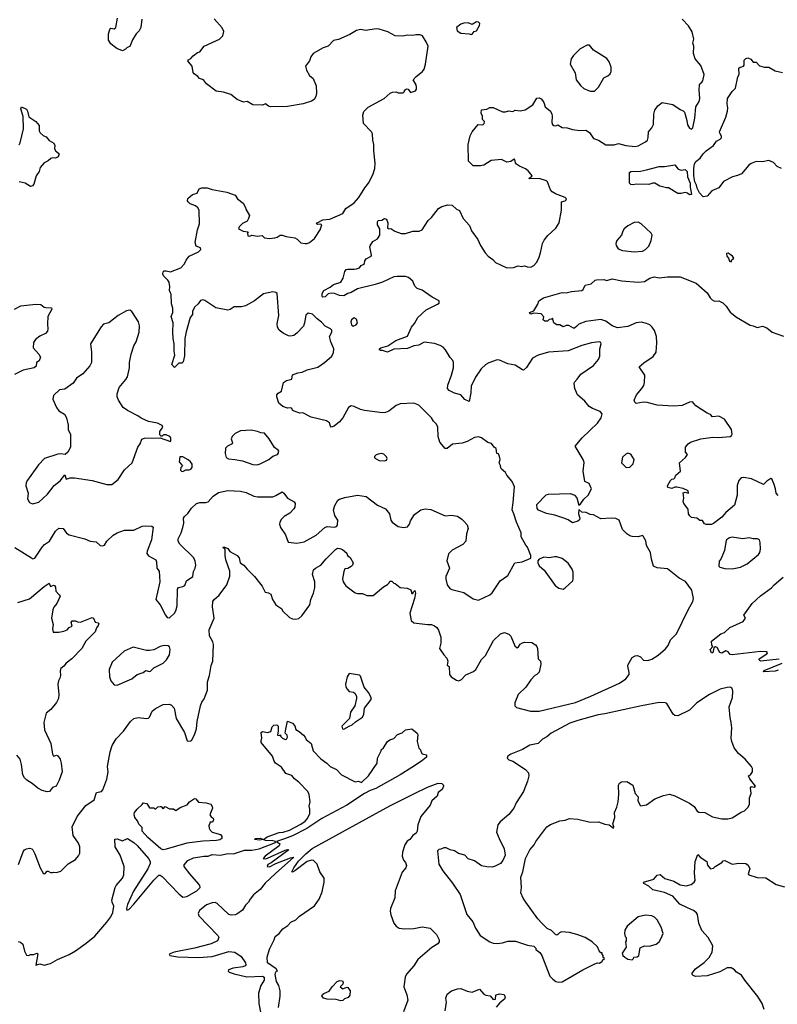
# Model space of a CAD drawing. Extents: x 2220520 to 2384350, y 721165 to 893491.
# Tile 115 of 256: x 2278341 to 2285596, y 797466 to 806900. Entities that reach past the tile are written whole.
import ezdxf

# ---------------------------------------------------------------- set-up
doc = ezdxf.new("R2010")
doc.units = 0

msp = doc.modelspace()

# ---------------------------------------------------------------- linework, layer by layer
at = {"layer": '0CON20XD'}
for points in [[(2279511.2, 806905), (2279502.5, 806825), (2279486.1, 806793.9), (2279457.5, 806765), (2279421.7, 806708.3), (2279395, 806642.5), (2279370, 806635), (2279353, 806617), (2279325, 806602.5), (2279273, 806623), (2279245, 806642.5), (2279215, 806667.5), (2279197.5, 806695), (2279192.5, 806705), (2279192.5, 806765), (2279203.3, 806805), (2279215, 806817.5), (2279245, 806812.5), (2279263.3, 806825), (2279278.8, 806915)], [(2281264.1, 802035.9), (2281285, 802043.3), (2281355, 802036.2), (2281375, 802043.3), (2281385, 802057.5), (2281387.5, 802105), (2281359.1, 802149.1), (2281347.5, 802205), (2281358, 802245), (2281386.2, 802295), (2281405, 802307.5), (2281455, 802322.9), (2281575, 802343.1), (2281660.7, 802330.7), (2281768.3, 802248.3), (2281843.1, 802213.1), (2281882, 802165), (2281896.2, 802105), (2281906.7, 802085), (2281965, 802044), (2282016.1, 802036.1), (2282055, 802042), (2282074, 802065), (2282083, 802097), (2282121.7, 802158.3), (2282183.8, 802205), (2282225, 802214.4), (2282278.3, 802208.3), (2282415, 802146.2), (2282475, 802154), (2282535, 802142), (2282576.7, 802115), (2282589.7, 802099.7), (2282625, 802060), (2282635.8, 802025), (2282621.4, 801975), (2282614, 801905), (2282585, 801871.2), (2282481.3, 801818.7), (2282447.5, 801782.5), (2282432.2, 801715), (2282456.9, 801645), (2282422.5, 801565), (2282420.5, 801540.5), (2282434.1, 801484.1), (2282461.2, 801451.2), (2282480.3, 801440.3), (2282595, 801411.2), (2282685, 801352), (2282735, 801338), (2282845, 801388), (2282865, 801408.8), (2282943.3, 801525), (2283015, 801573.3), (2283082.5, 801695), (2283153.9, 801706.1), (2283235, 801740), (2283237.5, 801765), (2283203.3, 801845), (2283186.7, 801865), (2283142, 801945), (2283142, 801985), (2283097.5, 802085), (2283074.3, 802165), (2283055.8, 802205), (2283068, 802275), (2283080, 802425), (2283057.5, 802475), (2283007.5, 802535), (2282993, 802563), (2282955, 802592.5), (2282947.5, 802605), (2282947, 802627), (2282932.5, 802655), (2282942.5, 802685), (2282937.5, 802715), (2282925, 802740), (2282910, 802745), (2282903, 802793), (2282883.6, 802803.6), (2282858.8, 802838.8), (2282825, 802848), (2282765, 802893.3), (2282735, 802903.1), (2282695, 802895.7), (2282625, 802858), (2282577.9, 802842.1), (2282485, 802832.5), (2282435, 802790), (2282415, 802790), (2282363.6, 802853.6), (2282349.4, 802905), (2282344.4, 802994.4), (2282332.5, 803025), (2282303.1, 803053.1), (2282285, 803086.7), (2282165, 803206.7), (2282115, 803226.2), (2281985, 803220), (2281947.5, 803205), (2281875, 803148.8), (2281845, 803136), (2281815, 803132.5), (2281644.5, 803154.5), (2281605, 803165.7), (2281545, 803193.8), (2281515, 803200), (2281490, 803185), (2281436.2, 803085), (2281405, 803046.7), (2281352.5, 803005), (2281325, 802996.7), (2281316.1, 803006.1), (2281306.4, 803036.4), (2281277.8, 803057.8), (2281132.5, 803092.5), (2281051.7, 803131.7), (2281025, 803130), (2280968.3, 803148.3), (2280957.5, 803155), (2280945, 803177.5), (2280935, 803182.5), (2280905, 803176.7), (2280862.5, 803195), (2280822.5, 803225), (2280802.5, 803285), (2280802.5, 803305), (2280815, 803322.5), (2280848.8, 803341.2), (2280866.4, 803423.6), (2280895, 803443.8), (2280947.5, 803455), (2280953.6, 803496.4), (2281003.6, 803516.4), (2281047, 803523), (2281095, 803546.2), (2281197.7, 803572.3), (2281260, 803615), (2281328.8, 803675), (2281347.3, 803712.7), (2281350, 803745), (2281321.2, 803815), (2281308.8, 803865), (2281331.2, 803905), (2281331.2, 803925), (2281318.3, 803938.3), (2281265, 803963.8), (2281232.7, 804002.7), (2281188.8, 804035), (2281145, 804078), (2281105, 804087.5), (2281082.2, 804067.8), (2281069.5, 803995), (2281057.8, 803965), (2280995, 803895.7), (2280965.4, 803874.6), (2280935, 803868.2), (2280915, 803871.5), (2280865, 803895.5), (2280824.4, 803925), (2280808.5, 803955), (2280808.2, 803985), (2280822.5, 804065), (2280805.6, 804275), (2280795, 804287.1), (2280765, 804292.9), (2280676.7, 804273.3), (2280588.8, 804205), (2280505, 804158.9), (2280465, 804149.5), (2280395, 804150), (2280356.4, 804123.6), (2280335, 804118.1), (2280217.9, 804137.9), (2280115, 804208), (2280094.2, 804215.8), (2280071.2, 804208.8), (2280051.7, 804178.3), (2280015.9, 804144.1), (2279996.7, 804105), (2279996.7, 804075), (2279973.3, 804045), (2279935, 803910), (2279924.2, 803845), (2279920.5, 803679.5), (2279907.7, 803622.3), (2279895, 803610), (2279865, 803607.5), (2279825, 803567.5), (2279797.5, 803595), (2279827.5, 803685), (2279820, 803725), (2279821.2, 803795), (2279810, 803845), (2279806.2, 803905), (2279810, 803995), (2279792.5, 804055), (2279806.7, 804095), (2279806.7, 804135), (2279796.4, 804176.4), (2279791.7, 804271.7), (2279783.8, 804283.8), (2279776.7, 804305), (2279780, 804345), (2279771.2, 804385), (2279760, 804405), (2279718.8, 804445), (2279711.2, 804465), (2279716.7, 804485), (2279725, 804493.3), (2279745, 804494), (2279786.1, 804483.9), (2279885, 804523.3), (2279918.3, 804561.7), (2279933.8, 804595), (2279965, 804633.8), (2280055, 804676.5), (2280077.3, 804697.3), (2280074.2, 804714.2), (2280030.5, 804730.5), (2280020.5, 804765), (2280042.9, 804885), (2280061.8, 804945), (2280058.6, 805075), (2280047.4, 805097.4), (2280025, 805116), (2279975, 805136.2), (2279953.3, 805155), (2279946.7, 805165), (2279952, 805188), (2279995, 805224.3), (2280041.2, 805238.8), (2280059.3, 805280.7), (2280085, 805290), (2280135, 805288.8), (2280185, 805274), (2280325, 805248.8), (2280405, 805218.8), (2280427.5, 805185), (2280481.7, 805141.7), (2280505, 805100), (2280507.5, 805085), (2280542.5, 805025), (2280532.5, 804995), (2280519.3, 804970.7), (2280473.9, 804946.1), (2280442.5, 804915), (2280437, 804897), (2280482.7, 804872.7), (2280528.3, 804868.3), (2280522.5, 804857.5), (2280525, 804830), (2280545, 804826.7), (2280565, 804836.7), (2280615, 804826.7), (2280661.7, 804831.7), (2280685, 804810.8), (2280735, 804802.9), (2280785, 804808.6), (2280806.7, 804815), (2280835, 804836.7), (2280855, 804836.2), (2280892.9, 804822.9), (2280975, 804810), (2280997.9, 804797.9), (2281033.2, 804763.2), (2281074.3, 804754.3), (2281095, 804756), (2281116.7, 804765), (2281163.8, 804805), (2281217.5, 804885), (2281233.3, 804935), (2281220.5, 804940.5), (2281195, 804938.8), (2281183.8, 804945), (2281190.8, 804955), (2281245, 804983.5), (2281311.1, 804988.9), (2281435, 805044.2), (2281465, 805091.2), (2281545, 805143.8), (2281590, 805195), (2281645, 805287.5), (2281682.5, 805335), (2281723.3, 805415), (2281741.2, 805475), (2281743.8, 805525), (2281731.2, 805645), (2281733.8, 805705), (2281723.8, 805745), (2281720, 805805), (2281710, 805825), (2281634, 805905), (2281626.2, 805985), (2281638.3, 806021.7), (2281677.7, 806062.3), (2281830, 806145), (2281890, 806195), (2281910, 806205), (2281945, 806207.5), (2281965, 806200), (2282015, 806200), (2282027, 806213), (2282027.5, 806225), (2282045, 806238.8), (2282062.5, 806235), (2282083.3, 806203.3), (2282133, 806217), (2282142.5, 806235), (2282142.5, 806255), (2282137, 806277), (2282110, 806325), (2282136.7, 806355), (2282200, 806405), (2282213.3, 806425), (2282228.8, 806475), (2282254.3, 806645), (2282235, 806688.8), (2282198, 806745), (2282175, 806754), (2282135, 806756), (2282105, 806750), (2282055, 806750.8), (2282011.2, 806741.2), (2281936.7, 806745), (2281866.7, 806785), (2281785, 806808.9), (2281755, 806811.4), (2281655, 806798), (2281605, 806805.8), (2281565, 806796), (2281501.7, 806758.3), (2281395, 806711.2), (2281345, 806701.2), (2281295, 806646.2), (2281248.3, 806631.7), (2281152.5, 806575), (2281130, 806545), (2281116, 806505), (2281078.8, 806455), (2281086.7, 806415), (2281115.7, 806365.7), (2281150, 806335), (2281180, 806265), (2281182.5, 806195), (2281176.2, 806165), (2281160, 806135), (2281135, 806118.1), (2281055.4, 806094.6), (2280905, 806068.9), (2280744.5, 806064.5), (2280725, 806070), (2280695, 806093.3), (2280665, 806082.5), (2280575, 806084.3), (2280520, 806115), (2280485, 806111.2), (2280423.3, 806135), (2280363.9, 806183.9), (2280294.3, 806204.3), (2280222.5, 806215), (2280130, 806285), (2280100, 806325), (2280062.5, 806335), (2280045.9, 806355.9), (2280010.7, 806380.7), (2280002.5, 806395), (2279994.4, 806454.4), (2279956.7, 806495), (2279952.5, 806505), (2279957.5, 806515), (2279981.2, 806528.8), (2280003.3, 806555), (2280045, 806586.7), (2280067.5, 806592.5), (2280107.5, 806645), (2280255.8, 806714.2), (2280286.7, 806745), (2280296.4, 806786.4), (2280280.5, 806820.5), (2280205, 806906.7)], [(2281406.7, 801833.3), (2281433.6, 801823.6), (2281475, 801790), (2281480, 801765), (2281506.4, 801746.4), (2281533.8, 801695), (2281528, 801675), (2281515, 801660), (2281485, 801642.5), (2281455, 801640), (2281445.8, 801614.2), (2281432.7, 801542.7), (2281440, 801515), (2281465, 801474), (2281555, 801408), (2281575, 801401.2), (2281625, 801401.2), (2281665, 801382.5), (2281726.1, 801383.9), (2281825, 801466.7), (2281863, 801487), (2281880, 801505), (2281885, 801520), (2281905, 801520), (2281925, 801500), (2281938.3, 801498.3), (2281985, 801460), (2282053, 801453), (2282087, 801437), (2282095, 801402.5), (2282106.4, 801403.6), (2282111.7, 801418.3), (2282125, 801430), (2282130, 801405), (2282120.8, 801355), (2282078.6, 801215), (2282090, 801145), (2282115, 801121.2), (2282245, 801103.8), (2282285, 801106.2), (2282315, 801090.8), (2282335, 801076), (2282352.4, 801052.4), (2282375.6, 800985), (2282374.4, 800925.6), (2282360.8, 800875), (2282403.2, 800813.2), (2282433.1, 800783.1), (2282442.5, 800755), (2282433.3, 800715), (2282452.5, 800702.5), (2282455.6, 800625), (2282472, 800605), (2282525, 800572.2), (2282545, 800566.9), (2282572, 800578), (2282615, 800623.8), (2282685.4, 800654.6), (2282709.2, 800675), (2282765, 800770), (2282800.9, 800809.1), (2282877.7, 800952.3), (2282944.1, 801015.9), (2282985, 801028.8), (2283025, 801013.3), (2283045, 800992.5), (2283081.7, 800901.7), (2283105, 800882.5), (2283119.3, 800890.7), (2283134.1, 800915.9), (2283155, 800930), (2283175, 800936.7), (2283245, 800931.2), (2283280.5, 800910.5), (2283292, 800895), (2283299.2, 800875), (2283307, 800777), (2283327.5, 800755), (2283333.3, 800725), (2283315, 800650), (2283295, 800627.5), (2283273.6, 800616.4), (2283235.7, 800574.3), (2283189.2, 800505), (2283115, 800433.3), (2283083.8, 800355), (2283083.3, 800325), (2283100, 800310), (2283232.5, 800275), (2283316.2, 800275), (2283665, 800359), (2283811.8, 800418.2), (2284086.5, 800543.5), (2284144.2, 800585), (2284176.7, 800625), (2284178.8, 800645), (2284164.3, 800704.3), (2284167, 800723), (2284205, 800790), (2284235, 800806), (2284257.5, 800807.5), (2284285, 800794), (2284314.3, 800764.3), (2284355, 800760), (2284395, 800774.4), (2284455, 800811.9), (2284527.2, 800872.8), (2284550, 800905), (2284572.7, 800957.3), (2284630.8, 801015), (2284741.2, 801245), (2284788.8, 801325), (2284793.8, 801355), (2284776.7, 801435), (2284715.8, 801515.8), (2284655, 801549.2), (2284545, 801636.9), (2284445, 801648), (2284411.2, 801665), (2284391.4, 801731.4), (2284382, 801795), (2284345, 801863.3), (2284335.8, 801905.8), (2284313, 801953), (2284305, 801957.5), (2284265, 801945.7), (2284205, 801948.6), (2284185.5, 801955.5), (2284155, 801972.9), (2284115.4, 802015.4), (2284083.4, 802103.4), (2284049.4, 802119.4), (2284005, 802124.4), (2283905, 802118.8), (2283835, 802156), (2283805, 802158.8), (2283765, 802177.5), (2283725, 802180.8), (2283695, 802206), (2283693.8, 802165), (2283704.8, 802125), (2283701.8, 802108.2), (2283685.7, 802094.3), (2283635, 802079.8), (2283595, 802106.4), (2283552.4, 802125), (2283465, 802152.9), (2283385, 802168.4), (2283310.4, 802200.4), (2283298.1, 802218.1), (2283294, 802256), (2283383.8, 802346.2), (2283405, 802354.9), (2283615, 802359.3), (2283655, 802343.4), (2283677.8, 802317.8), (2283695, 802248.2), (2283716.2, 802263.8), (2283745, 802305.8), (2283786.2, 802345), (2283817.1, 802405), (2283794.2, 802455), (2283754.4, 802474.4), (2283738, 802575), (2283746.1, 802656.1), (2283736.2, 802685), (2283661.2, 802815), (2283728.8, 802895), (2283873.8, 803035), (2283910, 803085), (2283920, 803125), (2283900, 803145), (2283825, 803173.3), (2283795, 803192.5), (2283753.3, 803245), (2283683.3, 803305), (2283656.7, 803365), (2283650, 803415), (2283652.7, 803427.3), (2283680, 803455), (2283713.3, 803505), (2283835, 803586.7), (2283882.5, 803645), (2283897.5, 803675), (2283896.2, 803745), (2283908.8, 803795), (2283906.1, 803806.1), (2283895, 803813.3), (2283869.5, 803810.5), (2283815.8, 803804.2), (2283725, 803778.6), (2283594.3, 803725.7), (2283405, 803714.4), (2283305, 803685.6), (2283253.4, 803656.6), (2283195, 803566.7), (2283165, 803543.3), (2283155, 803543.8), (2283085, 803588.8), (2283014.2, 803604.2), (2282935, 803638.8), (2282915, 803640), (2282835, 803613.8), (2282805, 803596.2), (2282760, 803555), (2282706.2, 803475), (2282665, 803387.5), (2282660.5, 803325), (2282645, 803242.5), (2282605, 803260), (2282565, 803306), (2282505, 803321.4), (2282455, 803348), (2282437.5, 803365), (2282440.3, 803399.7), (2282477.5, 803495), (2282494.3, 803565), (2282495.5, 803615.5), (2282488.6, 803635), (2282463.4, 803663.4), (2282417.4, 803737.4), (2282395, 803762.5), (2282368.9, 803778.9), (2282315, 803797.1), (2282215, 803809.2), (2282165, 803780), (2282115, 803774.3), (2282055, 803748.1), (2281925, 803742.5), (2281865, 803713.8), (2281815, 803730), (2281795, 803730), (2281788.3, 803738.3), (2281787.5, 803745), (2281800, 803755), (2281865.6, 803774.4), (2281944, 803825), (2282055, 803868.8), (2282094.2, 803955), (2282121.9, 803988.1), (2282154, 804045), (2282235, 804118.8), (2282342.5, 804175), (2282357.5, 804185), (2282357.5, 804205), (2282291.2, 804241.2), (2282195, 804308), (2282146.2, 804325), (2282125, 804346.7), (2282105, 804396.2), (2282065, 804431.2), (2282035, 804439.2), (2281955, 804440.8), (2281925, 804435.7), (2281815, 804386.4), (2281745, 804363.3), (2281575, 804322.5), (2281515, 804285.8), (2281485, 804277.5), (2281443.9, 804253.9), (2281405, 804256), (2281357, 804277), (2281325, 804280), (2281295, 804272), (2281265, 804246.2), (2281245, 804240), (2281237.5, 804247.5), (2281239.2, 804275), (2281255, 804306.2), (2281314.1, 804335.9), (2281347.3, 804362.7), (2281415, 804386.7), (2281440, 804425), (2281453.8, 804486.2), (2281467.5, 804505), (2281485, 804511.2), (2281545, 804508.8), (2281565, 804513.8), (2281595, 804523.3), (2281610, 804545), (2281630, 804555), (2281642.5, 804565), (2281645, 804590), (2281660.5, 804609.5), (2281707, 804633), (2281710, 804645), (2281693.3, 804725), (2281696.4, 804733.6), (2281722.5, 804775), (2281769.1, 804800.9), (2281790, 804835), (2281791.2, 804895), (2281766.2, 804935), (2281766.4, 804963.6), (2281772.5, 804975), (2281810.5, 804979.5), (2281835, 804993.8), (2281855, 804988.8), (2281868, 804955), (2281865, 804902.5), (2281875, 804897.5), (2281895, 804900), (2281935, 804874.4), (2281995, 804850.6), (2282035, 804850.6), (2282105, 804873.1), (2282166.8, 804873.2), (2282195, 804886.2), (2282253.9, 804976.1), (2282284, 805005), (2282350.5, 805089.5), (2282385, 805110), (2282442.5, 805125), (2282483.4, 805123.4), (2282525, 805086), (2282552, 805072), (2282588, 804995), (2282648.8, 804928.8), (2282667.9, 804877.9), (2282728, 804795), (2282755, 804737.5), (2282798, 804665), (2282826.7, 804635), (2282872.7, 804602.7), (2282896.7, 804575), (2283005, 804522.5), (2283070, 804525), (2283115, 804540.8), (2283145, 804536.2), (2283175, 804541.2), (2283205, 804531.2), (2283235, 804530), (2283265, 804543.3), (2283291.2, 804575), (2283313.3, 804615), (2283330, 804665), (2283346.7, 804755), (2283362.3, 804787.7), (2283398.3, 804831.7), (2283475, 804902.5), (2283506.2, 804955), (2283530, 805075), (2283530, 805155), (2283566.1, 805163.9), (2283575.9, 805174.1), (2283576, 805185), (2283565, 805196), (2283471.9, 805231.9), (2283441.7, 805251.7), (2283425, 805271.4), (2283395, 805346.7), (2283385.6, 805355.6), (2283315, 805377.3), (2283220, 805375), (2283222, 805385), (2283244, 805396), (2283248.8, 805405), (2283210.5, 805450.5), (2283185, 805469.6), (2283126.2, 805495), (2283099.2, 805515), (2283087.9, 805527.9), (2283081.7, 805561.7), (2283075, 805562.5), (2283045, 805540), (2283005.6, 805535.6), (2282955, 805560), (2282855, 805550), (2282785, 805507.1), (2282755, 805499.4), (2282685, 805500), (2282640, 805545), (2282636.7, 805705), (2282653.8, 805786.2), (2282673.8, 805825), (2282732.5, 805895), (2282775, 805892.9), (2282787.8, 805905), (2282790.8, 805925), (2282772.5, 805945), (2282773.8, 805975), (2282762, 806005), (2282762.5, 806035), (2282815, 806043.3), (2282845, 806057.5), (2282875, 806057.5), (2282965, 806016.7), (2282995, 806017.5), (2283025, 806026.7), (2283065, 806020), (2283085, 806032.5), (2283135, 806027.5), (2283183, 806037), (2283255.9, 806084.1), (2283295, 806147.5), (2283315, 806152.5), (2283335, 806142.5), (2283347.3, 806127.3), (2283361.2, 806105), (2283373.3, 806065), (2283425, 806022.5), (2283436.4, 805996.4), (2283441.2, 805975), (2283435.8, 805915), (2283442, 805895), (2283455, 805886), (2283475.9, 805884.1), (2283495, 805892.5), (2283535, 805868), (2283585, 805864), (2283635, 805846.9), (2283705, 805837.5), (2283762.3, 805842.3), (2283798.3, 805818.3), (2283835, 805762.5), (2283885, 805744.4), (2283955, 805701.4), (2284035, 805700.8), (2284075, 805714.4), (2284145, 805693.5), (2284234.7, 805684.7), (2284265, 805692.5), (2284335, 805729.6), (2284352.2, 805745), (2284360.9, 805770.9), (2284364.2, 805825), (2284395, 805864), (2284409.5, 805895), (2284414.4, 805995), (2284425, 806033.3), (2284452, 806075), (2284495, 806106), (2284595, 806088.8), (2284665, 806040), (2284695, 806027.5), (2284707.5, 806015), (2284728.9, 805935), (2284735, 805891.2), (2284755, 805859.2), (2284775, 805850), (2284787.1, 805865), (2284807.1, 805955), (2284815.9, 806064.1), (2284848, 806115), (2284855.8, 806145), (2284847.1, 806225), (2284850.8, 806275), (2284855, 806286.7), (2284875, 806300), (2284884.2, 806315), (2284896.9, 806375), (2284865, 806460), (2284810, 806525), (2284793.3, 806575), (2284796, 806645), (2284788.8, 806675), (2284796.1, 806713.9), (2284780.6, 806785), (2284745, 806840), (2284685, 806906.2)], [(2282665, 806757.5), (2282675, 806762.5), (2282693.9, 806786.1), (2282715, 806792.5), (2282745.7, 806844.3), (2282747.1, 806865), (2282735, 806877.1), (2282715, 806880), (2282675, 806854), (2282635, 806868.8), (2282593.9, 806866.1), (2282565, 806856.7), (2282524.1, 806825.9), (2282531.7, 806791.7), (2282565, 806771.2), (2282645.9, 806765.9), (2282665, 806757.5)], [(2283845, 806213.8), (2283885, 806253.8), (2283935, 806342.5), (2283975, 806363.3), (2283995, 806382.5), (2284006.7, 806405), (2284006.2, 806445), (2283987.7, 806497.7), (2283965, 806527.5), (2283835, 806606.7), (2283796.7, 806655), (2283775, 806655.6), (2283709.5, 806620.5), (2283644.1, 806555.9), (2283621.2, 806525), (2283612, 806475), (2283662.1, 806392.1), (2283670, 806325), (2283714.2, 806265), (2283745, 806240), (2283805, 806213.8), (2283845, 806213.8)], [(2285637.5, 805475), (2285595, 805493.8), (2285561.2, 805531.2), (2285515, 805550), (2285455, 805537.1), (2285395, 805541.1), (2285346.9, 805523.1), (2285325, 805507.1), (2285255, 805424.2), (2285216.4, 805406.4), (2285165.9, 805395.9), (2285079.7, 805350.3), (2285035, 805289.2), (2284970.8, 805259.2), (2284925, 805208.8), (2284885, 805204.2), (2284850.7, 805240.7), (2284830, 805285), (2284824, 805315), (2284805.7, 805345.7), (2284796.7, 805405), (2284797.8, 805475), (2284802.1, 805517.9), (2284815, 805541.2), (2284858, 805572), (2284885, 805615.8), (2284914.3, 805645), (2284986.7, 805695), (2285014, 805735), (2285050, 805755), (2285061.7, 805768.3), (2285061.2, 805785), (2285045, 805812.5), (2285044.3, 805825), (2285104.2, 805965), (2285118.6, 806025), (2285124, 806055), (2285116, 806095), (2285120, 806145), (2285165, 806211.2), (2285195.8, 806245), (2285218.8, 806351.2), (2285230, 806375), (2285227.5, 806435), (2285240, 806445), (2285257.5, 806447.5), (2285272.5, 806455), (2285277.5, 806465), (2285279.3, 806510.7), (2285295, 806526.7), (2285315, 806533.8), (2285341.7, 806521.7), (2285364.1, 806494.1), (2285395, 806492.5), (2285426.4, 806456.4), (2285475, 806446.7), (2285515, 806446.7), (2285575, 806408.6), (2285644.5, 806394.5)], [(2278335, 805702.5), (2278345, 805720), (2278376.2, 805855), (2278373, 805973), (2278353.6, 806046.4), (2278360, 806065), (2278405, 806043.8), (2278417.1, 806025), (2278430, 805970), (2278495, 805926), (2278526.8, 805886.8), (2278526.4, 805836.4), (2278537.5, 805815), (2278565, 805790), (2278595, 805777.5), (2278623.9, 805743.9), (2278668.3, 805718.3), (2278676.2, 805695), (2278673.3, 805665), (2278685, 805642.5), (2278695, 805636.7), (2278720, 805615), (2278710, 805585), (2278685, 805573.8), (2278655, 805576.7), (2278639.3, 805570.7), (2278613.6, 805546.4), (2278575, 805528.8), (2278536.2, 805485), (2278528, 805445), (2278498.8, 805405), (2278475.7, 805324.3), (2278465, 805306.7), (2278445, 805303.3), (2278395, 805333.3), (2278335, 805348)], [(2284755, 805223.1), (2284737.8, 805237.8), (2284715, 805244.2), (2284675, 805233.8), (2284645, 805233.3), (2284555, 805287.5), (2284535, 805287.5), (2284470, 805305), (2284425, 805333.8), (2284405, 805334), (2284365, 805321.2), (2284245, 805323.3), (2284215, 805317.5), (2284195, 805322.5), (2284180, 805335), (2284180, 805435), (2284193.3, 805446.7), (2284285, 805450), (2284345, 805460), (2284465, 805493.3), (2284515, 805493.3), (2284615, 805510), (2284647.1, 805467.1), (2284675, 805457.5), (2284715, 805463.8), (2284732, 805445), (2284737.5, 805395), (2284761.2, 805335), (2284760.8, 805295), (2284775, 805223.8), (2284755, 805223.1)], [(2284225, 804677.1), (2284305, 804682), (2284335, 804698), (2284365, 804731.2), (2284389.2, 804785), (2284396.7, 804835), (2284387.5, 804855), (2284294.1, 804944.1), (2284265, 804958.8), (2284225, 804956.2), (2284165.9, 804924.1), (2284130, 804895), (2284116.1, 804873.9), (2284104, 804835), (2284058.8, 804785), (2284051.2, 804755), (2284053.3, 804735), (2284073.9, 804703.9), (2284115, 804688.8), (2284225, 804677.1)], [(2285155, 804580), (2285161.7, 804598.3), (2285180, 804615), (2285166.7, 804635), (2285145, 804651.2), (2285125, 804662.5), (2285110, 804660), (2285113, 804633), (2285130, 804615), (2285140, 804585), (2285155, 804580)], [(2284646, 802554), (2284670, 802575), (2284658.8, 802655), (2284716.7, 802705), (2284737.5, 802735), (2284717.5, 802757.5), (2284716.4, 802803.6), (2284743.2, 802836.8), (2284765, 802850.8), (2284865.6, 802884.4), (2284978.8, 802901.2), (2285034.3, 802895.7), (2285145, 802906), (2285158.8, 802915), (2285165, 802930), (2285157.1, 802975), (2285091.7, 803071.7), (2285035, 803100), (2284975, 803096.2), (2284955, 803118), (2284925, 803130), (2284815, 803200.8), (2284785, 803237.1), (2284755, 803235.5), (2284685, 803204.5), (2284605, 803196.8), (2284445, 803207.3), (2284348.5, 803231.5), (2284315, 803233.8), (2284245, 803224), (2284231.2, 803235), (2284225.7, 803255.7), (2284248.9, 803305), (2284300.5, 803365), (2284317.8, 803395), (2284325.4, 803424.6), (2284328.8, 803495), (2284273.8, 803575), (2284317, 803613), (2284406.8, 803673.2), (2284435.8, 803715), (2284443.1, 803805), (2284439.2, 803865), (2284420.7, 803920.7), (2284398.6, 803955), (2284375.8, 803975), (2284345, 803990), (2284295, 804001.1), (2284246.2, 803995), (2284165, 803959.4), (2284065, 803948.6), (2284015, 803967.1), (2283955, 804012.3), (2283905, 804027.9), (2283763.2, 804006.8), (2283697.3, 803982.7), (2283677, 803963), (2283655, 803943.8), (2283645, 803943.8), (2283600.7, 803970.7), (2283575, 803970), (2283545, 803957.5), (2283515, 803977.5), (2283485, 803976.7), (2283467.5, 803985), (2283457.5, 803995), (2283445, 804040), (2283435, 804030), (2283411.7, 804028.3), (2283397, 804013), (2283370.7, 804010.7), (2283353.6, 804023.6), (2283361.7, 804051.7), (2283335, 804082.5), (2283265, 804087.5), (2283235, 804080), (2283222.5, 804095), (2283265, 804110), (2283302.5, 804175), (2283312.5, 804205), (2283356.7, 804235), (2283535, 804286), (2283575, 804284.4), (2283626.8, 804296.8), (2283725.8, 804304.2), (2283736.7, 804315), (2283755, 804356.2), (2283815, 804370), (2283852.5, 804405), (2283865, 804408.8), (2283935, 804410.8), (2283965, 804401.2), (2284015, 804417.5), (2284106.6, 804396.6), (2284264.3, 804384.3), (2284325, 804393.1), (2284375.5, 804424.5), (2284416.8, 804436.8), (2284465, 804425.8), (2284545.9, 804435.9), (2284665, 804435.7), (2284820, 804375), (2284925, 804282), (2284952.9, 804235), (2284972.5, 804215), (2284995.8, 804204.2), (2285035, 804206.2), (2285075, 804187.5), (2285105.5, 804155.5), (2285145, 804098.8), (2285205, 804050), (2285335, 803974), (2285365, 803968), (2285405, 803950), (2285455, 803962.5), (2285496.7, 803946.7), (2285546.4, 803906.4), (2285655, 803867.5)], [(2278292.5, 804125), (2278353.2, 804156.8), (2278495, 804175.8), (2278545, 804171.2), (2278576.4, 804146.4), (2278591.7, 804141.7), (2278645, 804140), (2278650, 804125), (2278611.2, 804055), (2278606.2, 803985), (2278612, 803935), (2278606.2, 803915), (2278586.9, 803893.1), (2278533.4, 803866.6), (2278493.8, 803835), (2278474.4, 803805.6), (2278469.2, 803755), (2278525, 803696), (2278539.2, 803665), (2278527.5, 803632.5), (2278502.5, 803615), (2278498.8, 803581.2), (2278480, 803565), (2278375, 803541.9), (2278291.4, 803501.4)], [(2278465, 802260), (2278475, 802263.3), (2278525, 802276.7), (2278606.2, 802355), (2278671.7, 802438.3), (2278728.3, 802481.7), (2278775, 802540), (2278787.5, 802497.5), (2278825, 802508.8), (2278865, 802510), (2279035.9, 802485.9), (2279175, 802446.2), (2279225, 802446.7), (2279283.3, 802495), (2279345, 802587.5), (2279416.7, 802655), (2279473.3, 802805), (2279493.6, 802836.4), (2279509.3, 802880.7), (2279535, 802890), (2279685, 802892.5), (2279785, 802860), (2279790, 802865), (2279790, 802895), (2279780, 802905), (2279745, 802922.5), (2279718.3, 802921.7), (2279705, 802910), (2279695, 802910), (2279681.7, 802921.7), (2279682.5, 802955), (2279712.5, 802995), (2279705, 803012.5), (2279660, 803035), (2279575, 803048.8), (2279505, 803081.2), (2279473, 803103), (2279375, 803154), (2279333.3, 803183.3), (2279286, 803255), (2279274.2, 803285), (2279275.8, 803315), (2279294.3, 803375.7), (2279358, 803452), (2279372.1, 803477.9), (2279391.9, 803565), (2279392.9, 803615), (2279407.5, 803695), (2279435.7, 803775), (2279456.6, 803813.4), (2279485.7, 803905), (2279487, 803967), (2279477.5, 804005), (2279415, 804102.5), (2279396.2, 804116.2), (2279365, 804110), (2279284.6, 804065.4), (2279196.1, 803993.9), (2279145, 803982.5), (2279121.7, 803958.3), (2279018.8, 803795), (2279030, 803715), (2279030, 803655), (2279028.8, 803615), (2279013.3, 803585), (2278945, 803506.7), (2278886.7, 803465), (2278852.3, 803417.7), (2278775, 803360), (2278722.5, 803355), (2278665, 803300), (2278660, 803265), (2278694.3, 803184.3), (2278715, 803153.3), (2278769.5, 803119.5), (2278790, 803085), (2278803.9, 803016.1), (2278804.2, 802975), (2278826.7, 802925), (2278826.7, 802805), (2278803.6, 802756.4), (2278777, 802733), (2278735, 802740), (2278705, 802736.7), (2278580, 802695), (2278520, 802635), (2278415, 802487.5), (2278403.8, 802465), (2278400, 802435), (2278421.2, 802365), (2278415, 802310), (2278435, 802272.5), (2278465, 802260)], [(2281535, 803964.2), (2281563.3, 803975), (2281577.5, 803995), (2281565, 804031.2), (2281545, 804042.5), (2281518.8, 804025), (2281512, 804005), (2281518.8, 803975), (2281535, 803964.2)], [(2280615, 802636), (2280645, 802643.8), (2280727.5, 802685), (2280765, 802716.7), (2280810, 802735), (2280817.5, 802745), (2280822.5, 802765), (2280817.5, 802775), (2280782, 802802), (2280730, 802885), (2280685, 802938.8), (2280651.4, 802941.4), (2280620, 802955), (2280557.3, 802967.3), (2280455, 802962), (2280405.7, 802934.3), (2280376.2, 802905), (2280366, 802885), (2280378.8, 802845), (2280375, 802837.5), (2280330, 802815), (2280313.3, 802795), (2280307.5, 802745), (2280317.5, 802705), (2280341.7, 802691.7), (2280403, 802687), (2280475, 802672), (2280575, 802639.2), (2280615, 802636)], [(2281835, 802672.5), (2281855, 802680), (2281860, 802695), (2281855, 802710), (2281827, 802737), (2281805, 802742.5), (2281773, 802737), (2281755, 802730), (2281740, 802715), (2281740, 802705), (2281750, 802695), (2281785, 802677.5), (2281835, 802672.5)], [(2284150.5, 802610.5), (2284185, 802612.9), (2284217.5, 802645), (2284224.2, 802685), (2284195, 802736.2), (2284165, 802747.1), (2284145, 802738), (2284112.7, 802707.3), (2284104, 802655), (2284150.5, 802610.5)], [(2279905, 802572.5), (2279933, 802587), (2279965, 802587.5), (2279980, 802595), (2279991.7, 802608.3), (2279991.7, 802641.7), (2279977.5, 802665), (2279955, 802682.5), (2279905, 802710), (2279875, 802710), (2279867.5, 802665), (2279900, 802625), (2279885, 802610), (2279882.5, 802585), (2279890, 802575), (2279905, 802572.5)], [(2285605, 802342), (2285586, 802365), (2285580.6, 802405), (2285566.4, 802445), (2285545, 802502), (2285535, 802502.5), (2285495, 802477.8), (2285465, 802448), (2285350.7, 802500.7), (2285275.8, 802514.2), (2285250.7, 802509.3), (2285227.1, 802485), (2285212.2, 802437.8), (2285211.4, 802345), (2285185, 802248.8), (2285105, 802179.2), (2285065.7, 802135), (2284985, 802073.3), (2284965, 802063.8), (2284915, 802062.5), (2284900.7, 802070.7), (2284880, 802100), (2284853, 802103), (2284825, 802122.5), (2284775, 802130), (2284757.5, 802145), (2284747.5, 802165), (2284741.7, 802211.7), (2284700, 802265), (2284694, 802285), (2284700, 802315), (2284694, 802366), (2284715, 802373.3), (2284745, 802363.3), (2284742.5, 802385), (2284695, 802406.7), (2284635, 802420.8), (2284615, 802421.2), (2284585, 802406.7), (2284549.3, 802419.3), (2284546.2, 802435), (2284572, 802485), (2284585, 802496.2), (2284605, 802500), (2284615, 802510), (2284623.6, 802536.4), (2284646, 802554)], [(2278295, 801842), (2278453.8, 801745), (2278465, 801733.8), (2278485, 801742), (2278555.8, 801845), (2278579.1, 801870.9), (2278625.7, 801905), (2278685, 802000), (2278715, 802027.1), (2278758.8, 802025), (2278789.8, 801979.8), (2278815, 801962.9), (2278965.6, 801925.6), (2279015, 801902), (2279075, 801897.1), (2279112.4, 801862.4), (2279135, 801857.5), (2279153.2, 801866.8), (2279175.8, 801905), (2279235, 801962), (2279273.3, 801985), (2279345, 802008), (2279435, 802008), (2279515, 802048.8), (2279545, 802050), (2279607.7, 802047.7), (2279618.8, 802038.8), (2279604.4, 801915), (2279561.2, 801808.8), (2279558.8, 801785), (2279573.9, 801763.9), (2279645, 801726.2), (2279651.4, 801705), (2279653.8, 801645), (2279676.4, 801616.4), (2279684.3, 801515), (2279643.6, 801343.6), (2279687.5, 801295), (2279737.5, 801195), (2279755, 801172.5), (2279775, 801167.5), (2279823.3, 801215), (2279836, 801235), (2279848.8, 801285), (2279851.2, 801445), (2279861.4, 801458.6), (2279905, 801468.5), (2279921.7, 801478.3), (2279939.1, 801525), (2279998.9, 801565), (2280005, 801612.5), (2280021.2, 801645), (2280028, 801675), (2280022.7, 801712.7), (2280008, 801745), (2279873.8, 801875), (2279858, 801905), (2279858, 801925), (2279887.5, 801985), (2279904.2, 802035.8), (2279911.9, 802075), (2279911.1, 802125), (2279919.4, 802140.6), (2279950.2, 802169.8), (2279985, 802219.2), (2280035, 802263.1), (2280065, 802275.6), (2280104.4, 802274.4), (2280125, 802272.5), (2280145, 802280), (2280195, 802334.2), (2280245, 802371.1), (2280335, 802389.5), (2280455, 802383.3), (2280509.1, 802369.1), (2280583.6, 802333.6), (2280617.9, 802327.9), (2280765, 802329.4), (2280795, 802340), (2280855, 802376.2), (2280871.2, 802365), (2280906.8, 802316.8), (2280970.5, 802280.5), (2280980, 802265), (2280975, 802230), (2280965, 802212.5), (2280926.8, 802173.2), (2280875, 802141.2), (2280848.8, 802115), (2280831.2, 802085), (2280830, 802065), (2280838.8, 802035), (2280886, 801965), (2280912.5, 801895), (2280995, 801882.9), (2281065, 801898.6), (2281179.8, 801960.2), (2281264.1, 802035.9)], [(2285165, 801638), (2285195, 801644), (2285245, 801653.8), (2285307.5, 801685), (2285416.7, 801775), (2285428, 801795), (2285434.1, 801825.9), (2285431.7, 801891.7), (2285425, 801917.5), (2285406.4, 801926.4), (2285366.1, 801926.1), (2285325.8, 801935.8), (2285265, 801926), (2285165, 801941.4), (2285140, 801935), (2285111.4, 801915), (2285102.5, 801895), (2285091.1, 801815), (2285055, 801732.5), (2285038.3, 801711.7), (2285037.5, 801665), (2285045, 801654), (2285095, 801640.8), (2285165, 801638)], [(2278330, 798805), (2278374.1, 798925.9), (2278387.5, 798945), (2278405, 798956.7), (2278435, 798962.5), (2278456.1, 798956.1), (2278466.1, 798946.1), (2278487.3, 798907.3), (2278536.7, 798775), (2278565, 798722.5), (2278575, 798717.5), (2278585, 798720), (2278605, 798742.5), (2278615, 798742.5), (2278635, 798727.5), (2278655, 798727.5), (2278665, 798732.5), (2278695, 798730), (2278735, 798743.3), (2278805, 798813.3), (2278875.9, 798854.1), (2278905, 798887.5), (2278915.8, 798914.2), (2278917.1, 798975), (2278905, 799008.8), (2278853.4, 799083.4), (2278844.4, 799165), (2278890, 799265), (2278975, 799371.4), (2279054.3, 799425.7), (2279076.1, 799493.9), (2279125, 799504), (2279138.3, 799521.7), (2279176.6, 799623.4), (2279187.9, 799695), (2279181.9, 799745), (2279207.5, 799885), (2279227.5, 799945), (2279265, 800011.2), (2279335, 800083.8), (2279403.8, 800175), (2279435, 800204.2), (2279475, 800215.6), (2279555, 800205.8), (2279575, 800208.8), (2279585, 800217.5), (2279610, 800275), (2279641.2, 800298.8), (2279715, 800338.8), (2279775, 800342.5), (2279795, 800332.5), (2279820, 800305), (2279840, 800205), (2279919.1, 800069.1), (2279945, 799990), (2279975, 799987.5), (2279985, 799993.3), (2280015, 800047.5), (2280034.2, 800105), (2280041.4, 800175), (2280072.2, 800325), (2280085, 800360), (2280107.7, 800392.3), (2280138.8, 800475), (2280140, 800555), (2280159.4, 800615), (2280175, 800712.5), (2280189.5, 800755), (2280197.3, 800915), (2280190.2, 800940.2), (2280157.6, 800997.6), (2280155.6, 801054.4), (2280202.5, 801165), (2280186.9, 801275), (2280191.4, 801325), (2280204, 801345), (2280252.9, 801385), (2280323.8, 801485), (2280353, 801567), (2280353.1, 801615), (2280316.2, 801725), (2280310, 801765), (2280307.5, 801827.5), (2280292.5, 801835), (2280290, 801845), (2280295, 801850), (2280335, 801832.5), (2280353.6, 801803.6), (2280422.5, 801765), (2280442.7, 801742.7), (2280454, 801695), (2280488.8, 801675), (2280518.8, 801635), (2280591.2, 801565), (2280663.2, 801473.2), (2280692.5, 801415), (2280725, 801410), (2280745.8, 801395), (2280762, 801345), (2280793.8, 801295), (2280850, 801255), (2280857.5, 801235), (2280925, 801173.3), (2280955, 801160), (2280985, 801157.5), (2281015.9, 801164.1), (2281042.7, 801187.3), (2281118.6, 801295), (2281130, 801345), (2281155.4, 801404.6), (2281168.9, 801455), (2281167.1, 801515), (2281144, 801585), (2281155, 801627.5), (2281172.5, 801645), (2281225.7, 801674.3), (2281275, 801734), (2281366.2, 801825), (2281385, 801835.8), (2281406.7, 801833.3)], [(2283545, 801443.8), (2283565, 801456), (2283636.7, 801525), (2283643, 801543), (2283640, 801605), (2283631.2, 801635), (2283595, 801693.3), (2283536.8, 801736.8), (2283485, 801752), (2283463.6, 801753.6), (2283415, 801742.5), (2283359.3, 801750.7), (2283315, 801732.5), (2283303.3, 801715), (2283303.8, 801695), (2283315, 801667.5), (2283362.5, 801625), (2283468.8, 801478.8), (2283505, 801454), (2283545, 801443.8)], [(2285615, 800772.9), (2285435, 800754.4), (2285423.3, 800765), (2285423.3, 800775), (2285497.5, 800825), (2285502.5, 800835), (2285495, 800842.5), (2285437, 800847), (2285325.5, 800834.5), (2285162.9, 800812.9), (2285146.4, 800816.4), (2285124.4, 800844.4), (2285105, 800851.4), (2285065, 800830), (2285047, 800837), (2285020, 800885), (2285005, 800892.5), (2284988.3, 800881.7), (2284980, 800835), (2284965, 800832.5), (2284952.5, 800865), (2284980, 800895), (2284968.3, 800908.3), (2284967.5, 800945), (2285055.9, 801014.1), (2285090.5, 801029.5), (2285143, 801077), (2285269.2, 801135), (2285292.5, 801165), (2285276.7, 801195), (2285354.1, 801305.9), (2285435, 801380), (2285540, 801455), (2285566.7, 801485), (2285652.7, 801557.3)], [(2278324.2, 801315.8), (2278435, 801352), (2278575, 801468), (2278625, 801500), (2278635, 801470), (2278665, 801482.5), (2278675, 801480), (2278683, 801463), (2278686.7, 801425), (2278720.3, 801390.3), (2278727.5, 801375), (2278696, 801305), (2278667.9, 801272.1), (2278659.1, 801245), (2278644.5, 801164.5), (2278660.8, 801105), (2278656.7, 801065), (2278661.7, 801031.7), (2278715, 801031.2), (2278765, 801041.4), (2278795.6, 801054.4), (2278815, 801077.5), (2278845, 801090), (2278832.5, 801125), (2278845, 801140), (2278875, 801140), (2278895, 801130), (2278925, 801126.7), (2279035, 801173.3), (2279047, 801167), (2279065, 801127.5), (2279091.7, 801121.7), (2279097.5, 801115), (2279092.5, 801095), (2279075.8, 801074.2), (2279064.4, 801035.6), (2278974.4, 800945), (2278936.4, 800873.6), (2278839.2, 800775), (2278785.7, 800734.3), (2278763.8, 800705), (2278736.2, 800685), (2278728.3, 800661.7), (2278732, 800615), (2278725, 800591.2), (2278711.9, 800565), (2278707.1, 800535), (2278717.1, 800435), (2278713.9, 800396.1), (2278695, 800357.5), (2278638.7, 800291.3), (2278596, 800255), (2278572.9, 800165), (2278577.5, 800095), (2278639.2, 799965), (2278655, 799862.5), (2278665, 799842.5), (2278695, 799854.2), (2278707.6, 799847.6), (2278727.8, 799815), (2278738.9, 799775), (2278746.9, 799695), (2278719.2, 799615), (2278690, 799555), (2278655, 799542.5), (2278625.6, 799504.4), (2278605, 799500.8), (2278555.8, 799515.8), (2278515.9, 799535.9), (2278461.7, 799581.7), (2278408, 799615), (2278387.5, 799635), (2278372.5, 799665), (2278360, 799765), (2278345.8, 799815), (2278315, 799853.3)], [(2279275, 800523.3), (2279415, 800584), (2279465, 800627.5), (2279525, 800646.7), (2279550, 800665), (2279583.6, 800653.6), (2279595, 800656.7), (2279625, 800690), (2279716.7, 800735), (2279746.7, 800765), (2279775.9, 800814.1), (2279782.5, 800865), (2279775, 800890), (2279761.7, 800901.7), (2279725, 800902.5), (2279685, 800893.3), (2279625, 800863.3), (2279585, 800856.7), (2279555, 800856.7), (2279426.4, 800886.4), (2279340.9, 800849.1), (2279227.5, 800745), (2279197, 800673), (2279200, 800605), (2279213.9, 800563.9), (2279245, 800527.5), (2279275, 800523.3)], [(2285605, 800666.9), (2285575, 800657.3), (2285465, 800652), (2285460, 800655), (2285470, 800665), (2285642.5, 800735)], [(2281445, 800103.3), (2281495, 800132.5), (2281525, 800142.5), (2281556.4, 800173.6), (2281625, 800216.7), (2281637.5, 800245), (2281643.8, 800305), (2281708.5, 800385), (2281706.5, 800405), (2281682, 800452), (2281641.2, 800505), (2281605, 800610), (2281595, 800620), (2281495, 800636.7), (2281475.9, 800604.1), (2281460, 800535), (2281465, 800508.8), (2281475.7, 800485), (2281495, 800464), (2281536.4, 800456.4), (2281555, 800442.5), (2281566.7, 800415), (2281566.7, 800395), (2281550, 800325), (2281510, 800265), (2281500, 800205), (2281425, 800130), (2281432.5, 800105), (2281445, 800103.3)], [(2283505, 797678.6), (2283535, 797682.5), (2283735, 797797.5), (2283850, 797855), (2283875, 797862.5), (2283895, 797860), (2283905, 797870), (2283918.3, 797871.7), (2283921.7, 797888.3), (2283940, 797905), (2283930, 797915), (2283930, 797935), (2283920, 797945), (2283918.3, 797958.3), (2283905, 797960), (2283889.3, 797979.3), (2283875.7, 798015.7), (2283823.8, 798063.8), (2283756, 798105), (2283677.5, 798135), (2283605, 798154), (2283530.5, 798159.5), (2283510, 798150), (2283495, 798133.3), (2283485, 798130), (2283472.5, 798135), (2283435, 798173.3), (2283393.9, 798193.9), (2283342.3, 798242.3), (2283303.8, 798285), (2283186.7, 798445), (2283162.3, 798482.3), (2283140, 798535), (2283146.2, 798585), (2283138.8, 798685), (2283158.8, 798735), (2283185.9, 798864.1), (2283227.5, 798947.5), (2283268.8, 798995), (2283284.5, 799025.5), (2283390, 799165), (2283425, 799189.4), (2283512.5, 799225), (2283565, 799231.9), (2283605, 799247.5), (2283685, 799241.2), (2283805, 799210), (2283885, 799213.8), (2283945, 799193.3), (2283987, 799187), (2284027.5, 799152.5), (2284030, 799165), (2284020, 799195), (2284040, 799255), (2284036.2, 799305), (2284060.8, 799355), (2284072.5, 799405), (2284078.8, 799475), (2284076.2, 799565), (2284083.6, 799586.4), (2284105, 799597.5), (2284155, 799600), (2284212.5, 799565), (2284233.8, 799485), (2284262.5, 799455), (2284262, 799415), (2284285, 799367.5), (2284345, 799377.5), (2284425, 799436.2), (2284505, 799466), (2284565, 799478), (2284614.4, 799464.4), (2284754.3, 799394.3), (2284799.8, 799359.8), (2284830, 799315), (2284845, 799305.8), (2284902.7, 799302.7), (2284975, 799262), (2285063.9, 799243.9), (2285123.6, 799243.6), (2285165, 799253.3), (2285251.7, 799308.3), (2285280.7, 799319.3), (2285317.5, 799355), (2285330, 799385), (2285330, 799445), (2285347.5, 799485), (2285338.3, 799541.7), (2285348.3, 799551.7), (2285375, 799547.5), (2285387.5, 799555), (2285333.8, 799625), (2285320, 799655), (2285340, 799665), (2285360, 799695), (2285360, 799725), (2285350, 799745), (2285290, 799815), (2285225, 799870), (2285183.8, 799925), (2285160, 799985), (2285154, 800015), (2285160, 800115), (2285156, 800165), (2285143.8, 800215), (2285136, 800315), (2285167.8, 800405), (2285168.9, 800465), (2285162.5, 800495), (2285145, 800503.6), (2285115, 800502.2), (2285050, 800485), (2284946.7, 800435), (2284825, 800355.8), (2284755, 800282.9), (2284645, 800230), (2284615, 800233.8), (2284600, 800245), (2284539.5, 800349.5), (2284525.4, 800355.4), (2284465, 800357.1), (2284295, 800325.9), (2283945, 800248.3), (2283880.5, 800239.5), (2283685, 800184), (2283610.7, 800159.2), (2283430.6, 800065), (2283390, 800030), (2283346.7, 800005), (2283306.3, 799963.7), (2283225, 799949.3), (2283155, 799908.9), (2283045, 799864.3), (2283014.2, 799845), (2283010.8, 799825), (2283025, 799808), (2283062.5, 799795), (2283185, 799716), (2283212.4, 799682.4), (2283217.5, 799655), (2283205, 799602.5), (2283165.6, 799504.4), (2283095.8, 799395), (2283072.9, 799345), (2283025.4, 799284.6), (2282943.8, 799215), (2282920, 799185), (2282908, 799115), (2282933.6, 799053.6), (2282980, 798955), (2282990, 798895), (2282966.7, 798845), (2282945, 798816.7), (2282895, 798788.8), (2282865, 798781.2), (2282815, 798782), (2282762.5, 798792.5), (2282695, 798840.8), (2282635, 798861.2), (2282605, 798893.8), (2282542.3, 798912.3), (2282505, 798936.7), (2282465, 798947.5), (2282426.4, 798966.4), (2282403.6, 798966.4), (2282375, 798952.5), (2282355, 798950), (2282342.5, 798935), (2282355, 798810), (2282393.9, 798743.9), (2282486.1, 798626.1), (2282558.3, 798518.3), (2282624, 798325), (2282679.2, 798255), (2282705, 798196.2), (2282750, 798125), (2282844.6, 798064.6), (2282875, 798050.8), (2282915, 798047.5), (2282965, 798054), (2283015, 798071.2), (2283090.7, 798070.7), (2283205, 798033.3), (2283265, 798022.5), (2283282.5, 798005), (2283285, 797992.5), (2283323, 797963), (2283340, 797935), (2283418, 797735), (2283445.5, 797705.5), (2283475, 797685.8), (2283505, 797678.6)], [(2278325, 798068.6), (2278350.3, 798060.3), (2278372.7, 798042.7), (2278385.6, 797975), (2278405, 797936.7), (2278425, 797933.3), (2278445, 797943.3), (2278475, 797944), (2278505, 797956), (2278515, 797950), (2278495, 797840), (2278535, 797852.5), (2278575, 797842.5), (2278635, 797856.9), (2278704.1, 797895.9), (2278815, 797944.3), (2278875, 797979.4), (2278977.6, 798052.4), (2279060.5, 798119.5), (2279177.2, 798252.8), (2279213.7, 798305), (2279232.5, 798345), (2279242, 798405), (2279225.8, 798445), (2279224.2, 798465), (2279254, 798585), (2279264.2, 798605.8), (2279326.2, 798675), (2279340, 798705), (2279342, 798785), (2279304, 798895), (2279256.7, 798975), (2279251.7, 799048.3), (2279275, 799050), (2279325, 799032.5), (2279375, 799053.3), (2279435, 799015.5), (2279465, 798988.5), (2279575, 798862.8), (2279592.2, 798835), (2279591.4, 798815), (2279567, 798765), (2279430.4, 798549.6), (2279375, 798423.3), (2279364.2, 798384.2), (2279367, 798367), (2279385, 798372.9), (2279435.7, 798424.3), (2279625, 798656.7), (2279675, 798702.7), (2279685, 798703.6), (2279705, 798690.5), (2279864.8, 798524.8), (2279904, 798494), (2279941.6, 798498.4), (2280037.9, 798552.1), (2280068.1, 798585), (2280066.7, 798605), (2280058.1, 798618.1), (2279969.4, 798715), (2279916.7, 798785), (2279916.4, 798803.6), (2279950, 798845), (2280005, 798868.9), (2280105, 798885.7), (2280145, 798886.2), (2280185, 798900), (2280263.6, 798896.4), (2280335, 798911.2), (2280388.3, 798908.3), (2280495, 798941.9), (2280565, 798941.4), (2280635, 798955.7), (2280790, 799015), (2280790, 799025), (2280765, 799031.2), (2280695, 799036.2), (2280675, 799043.8), (2280635, 799037.5), (2280593.3, 799045), (2280597.5, 799055), (2280645, 799058.5), (2280675, 799046.7), (2280710.8, 799069.2), (2280825, 799110.7), (2280864.2, 799115.8), (2280924.3, 799135.7), (2281035, 799193.5), (2281075, 799220.6), (2281098, 799245), (2281119.2, 799295), (2281121.2, 799335), (2281114, 799365), (2281121.4, 799405), (2281111.9, 799475), (2281100, 799505), (2281015, 799594), (2280973.8, 799625), (2280947.7, 799657.7), (2280888.3, 799678.3), (2280849.4, 799739.4), (2280790, 799775), (2280777.5, 799795), (2280763.3, 799845), (2280653, 799973), (2280652.5, 799995), (2280660, 800015), (2280655, 800070), (2280665, 800080), (2280715, 800070), (2280745, 800080), (2280760, 800125), (2280775, 800140), (2280805, 800142.5), (2280815, 800130), (2280817.5, 800085), (2280810, 800045), (2280825, 800040), (2280838.3, 800048.3), (2280840, 800035), (2280857, 800017), (2280883, 800003), (2280895, 800007.5), (2280906.7, 800025), (2280903.6, 800043.6), (2280882.5, 800065), (2280889.2, 800100.8), (2280905, 800180), (2280955, 800160), (2280976.7, 800135), (2280985, 800097.5), (2281018.8, 800078.8), (2281060, 800045), (2281076.1, 800026.1), (2281083.6, 800003.6), (2281132.5, 799965), (2281150, 799895), (2281225, 799818.8), (2281283.8, 799775), (2281313.3, 799745), (2281376.2, 799715), (2281424.5, 799664.5), (2281555, 799598.8), (2281585, 799602.5), (2281615, 799590), (2281682.5, 799655), (2281763.3, 799775), (2281766.7, 799825), (2281802.5, 799895), (2281802.5, 799905), (2281826.4, 799923.6), (2281863.8, 799985), (2281885, 800000), (2281925, 800013.3), (2281959.5, 800050.5), (2282005, 800066.2), (2282034.5, 800095.5), (2282095, 800104.3), (2282147.5, 800065), (2282152.5, 800052.5), (2282146.2, 799985), (2282165, 799920), (2282180, 799905), (2282181.7, 799888.3), (2282195, 799867.5), (2282236.7, 799856.7), (2282237.5, 799835), (2282188.6, 799795), (2282096.7, 799735), (2281985.5, 799664.5), (2281753.1, 799535), (2281695.9, 799514.1), (2281644.6, 799485.4), (2281475, 799375.4), (2281235.7, 799245), (2281090, 799150), (2280955, 799080), (2280877.7, 799052.3), (2280800, 799025), (2280832.5, 799005), (2280826.7, 798985), (2280692.5, 798885), (2280672.5, 798862.5), (2280695, 798860), (2280715, 798866.7), (2280885, 798943.3), (2280905, 798950), (2280917.5, 798945), (2280748.8, 798821.2), (2280717.5, 798805), (2280710, 798785), (2280735, 798782), (2280795, 798816.7), (2280935, 798870), (2280967.5, 798875), (2280789.8, 798720.2), (2280693.3, 798626.7), (2280643.3, 798565), (2280580, 798515), (2280546.7, 798475), (2280533.3, 798445), (2280504.1, 798415.9), (2280475, 798366.7), (2280421.2, 798328.8), (2280405, 798324), (2280365, 798320), (2280345, 798327.1), (2280233.5, 798433.5), (2280212.9, 798442.9), (2280185, 798439.6), (2280131.6, 798418.4), (2280064.3, 798365.7), (2280049.2, 798335), (2280056.5, 798315), (2280238.5, 798125), (2280247.1, 798105), (2280236.9, 798075), (2280175.2, 798044.8), (2280015, 798003.3), (2279821.2, 797965), (2279773.3, 797945), (2279777.5, 797935), (2279855, 797921.4), (2280054.8, 797914.8), (2280185, 797923), (2280345, 797973.1), (2280401.2, 797965), (2280461.9, 797925), (2280503.3, 797865), (2280506.7, 797845), (2280500, 797835), (2280477.5, 797825), (2280385, 797811.5), (2280342.1, 797797.9), (2280336.2, 797785), (2280348, 797775), (2280395, 797757.3), (2280515, 797729.2), (2280665, 797735.6), (2280683.8, 797725), (2280683.9, 797696.1), (2280651.2, 797645), (2280628.3, 797571.7), (2280630, 797475), (2280651.2, 797375)], [(2280820.8, 797435), (2280835.7, 797545), (2280835.7, 797595), (2280821.9, 797645), (2280800, 797685), (2280788.8, 797751.2), (2280793.8, 797776.2), (2280810, 797785), (2280797.5, 797805), (2280714.4, 797865), (2280710.7, 797919.3), (2280733.3, 797995), (2280778.8, 798085), (2280786.7, 798115), (2280825, 798143.8), (2280860.4, 798189.6), (2280908.3, 798221.7), (2280938.3, 798251.7), (2280985, 798276), (2281019.7, 798310.3), (2281165, 798410), (2281207.5, 798475), (2281238.6, 798545), (2281256.2, 798635), (2281256.2, 798675), (2281215.8, 798735), (2281189.7, 798809.7), (2281154.1, 798844.1), (2281135, 798848.6), (2281095, 798834.4), (2280975, 798744.4), (2280955, 798732), (2280947.5, 798735), (2280965.7, 798775), (2281011.5, 798838.5), (2281081.1, 798908.9), (2281141.3, 798958.7), (2281885, 799367.6), (2282116.7, 799483.3), (2282245, 799548), (2282347.5, 799585), (2282382.3, 799582.3), (2282400, 799565), (2282400, 799555), (2282387.5, 799525), (2282350, 799495), (2282340.5, 799459.5), (2282286.7, 799415), (2282272.5, 799375), (2282182.5, 799265), (2282153, 799187), (2282146.4, 799123.6), (2282139.2, 799105), (2282106.2, 799083.8), (2282076.2, 799045), (2282050.5, 799029.5), (2282028, 798995), (2282007.1, 798925), (2282004.3, 798885), (2282017.8, 798847.8), (2282035.7, 798825), (2282044, 798795), (2282038.8, 798775), (2282005, 798732.5), (2281938.1, 798551.9), (2281933.6, 798485), (2281892.2, 798385), (2281889.7, 798359.7), (2281896, 798324), (2281923, 798243), (2281945.4, 798215.4), (2281975, 798195.6), (2282025, 798188.5), (2282115, 798193.1), (2282195, 798209.2), (2282273.6, 798196.4), (2282332, 798135), (2282358, 798085), (2282357.5, 798065), (2282345.8, 798045), (2282289.5, 798010.5), (2282155.3, 797894.7), (2282115, 797834.2), (2282045, 797756), (2282031.1, 797725), (2282018.8, 797635), (2282047, 797557), (2282056.7, 797505), (2282017.5, 797395)], [(2279715, 798947.1), (2279693.1, 798955), (2279567.1, 799065), (2279514.4, 799125), (2279515, 799160), (2279482.9, 799192.9), (2279470, 799225), (2279444.2, 799255), (2279438, 799285), (2279442, 799305), (2279465, 799336.7), (2279515, 799380), (2279525, 799397.5), (2279560, 799390), (2279585, 799350), (2279625, 799350), (2279635, 799340), (2279645, 799340), (2279663, 799357), (2279685, 799362.5), (2279695, 799360), (2279715, 799340), (2279735, 799360), (2279775, 799337.5), (2279815, 799340), (2279835, 799322.5), (2279879.3, 799350.7), (2279945, 799377.5), (2279967.5, 799405), (2280015, 799436.7), (2280027.5, 799435), (2280055, 799402.5), (2280126.1, 799396.1), (2280170, 799385), (2280185, 799360), (2280186.7, 799345), (2280161.7, 799281.7), (2280175, 799262.5), (2280195, 799250), (2280197.5, 799235), (2280188.3, 799211.7), (2280165, 799210), (2280152, 799175), (2280155.6, 799155), (2280164.6, 799134.6), (2280185, 799115.7), (2280263.8, 799093.8), (2280276.2, 799075), (2280276.2, 799055), (2280258.7, 799041.3), (2280226, 799034), (2280095, 799029.2), (2279941.2, 799008.8), (2279745, 798952.7), (2279715, 798947.1)], [(2285469.2, 797415), (2285450, 797475), (2285410.5, 797540.5), (2285285.9, 797695.9), (2285253.3, 797745), (2285206.7, 797775), (2285187.9, 797797.9), (2285155, 797814.3), (2285115, 797815.6), (2285045, 797775.6), (2284925, 797740), (2284813.1, 797733.1), (2284790.5, 797740.5), (2284781.7, 797751.7), (2284780, 797765), (2284813.8, 797805), (2284895, 797866.7), (2284944.3, 797915), (2284974, 797965), (2284978, 798025), (2284935.8, 798105), (2284875, 798173.8), (2284845.7, 798245), (2284831.2, 798325), (2284822.3, 798342.3), (2284794.5, 798364.5), (2284735, 798389.2), (2284661.4, 798425), (2284595, 798502.5), (2284517.4, 798537.4), (2284405, 798562.7), (2284365, 798599.2), (2284317.5, 798625), (2284315, 798636.7), (2284414.3, 798665.7), (2284445, 798702), (2284475, 798708.8), (2284520.3, 798670.3), (2284605, 798644.4), (2284665, 798611.8), (2284725, 798600), (2284770, 798615), (2284798.8, 798635), (2284809.1, 798650.9), (2284802.9, 798725), (2284809.2, 798835), (2284835, 798900), (2284857, 798877), (2284920, 798835), (2284928.3, 798798.3), (2284955, 798762.5), (2284985, 798770), (2285000, 798785), (2285066.4, 798823.6), (2285078.3, 798841.7), (2285095, 798842.5), (2285165, 798810), (2285227, 798817), (2285295, 798816.2), (2285317.7, 798797.7), (2285333.3, 798765), (2285317.5, 798715), (2285325, 798707.5), (2285405, 798680.8), (2285485, 798677.5), (2285585, 798613.3), (2285665, 798590.8)], [(2284205, 797892.5), (2284220, 797905), (2284221.7, 797918.3), (2284255, 797920), (2284270, 797935), (2284283.3, 798006.7), (2284325, 798027.5), (2284373, 798023), (2284435, 798042.5), (2284466.4, 798063.6), (2284485, 798100), (2284502.5, 798145), (2284483.3, 798205), (2284445, 798276.7), (2284420.5, 798300.5), (2284395, 798313.8), (2284335, 798321.2), (2284265, 798303.8), (2284157.5, 798215), (2284137.5, 798175), (2284132.5, 798145), (2284140, 798115), (2284150, 798105), (2284150, 798075), (2284142.5, 798065), (2284147.5, 798015), (2284110, 797955), (2284117.5, 797935), (2284135, 797917.5), (2284165, 797900), (2284205, 797892.5)], [(2281415, 797500), (2281373, 797513), (2281285.8, 797514.2), (2281251.2, 797525), (2281234, 797546), (2281240.5, 797559.5), (2281255, 797570), (2281305, 797592.5), (2281333.3, 797635), (2281380, 797685), (2281406.4, 797693.6), (2281432.5, 797692.5), (2281438.8, 797675), (2281435, 797660), (2281410, 797635), (2281435, 797613.3), (2281475, 797630), (2281485, 797627.5), (2281506.7, 797595), (2281501.2, 797555), (2281488.3, 797531.7), (2281451.7, 797518.3), (2281435, 797503.3), (2281415, 797500)], [(2282414.2, 797405), (2282427.1, 797485), (2282421.4, 797525), (2282435, 797562), (2282475, 797595.6), (2282535, 797615.6), (2282565, 797617.1), (2282625, 797592), (2282675, 797581.2), (2282745, 797610), (2282785, 797563.8), (2282805, 797553.3), (2282846.1, 797546.1), (2282875, 797512.5), (2282897.5, 797515), (2282900, 797555), (2282905, 797557.5), (2282935, 797566.7), (2282979.5, 797559.5), (2282991.2, 797535), (2282983.3, 797515), (2282940.5, 797479.5), (2282905, 797437.5)]]:
    msp.add_lwpolyline(points, dxfattribs=at)

doc.saveas('drawing.dxf')
